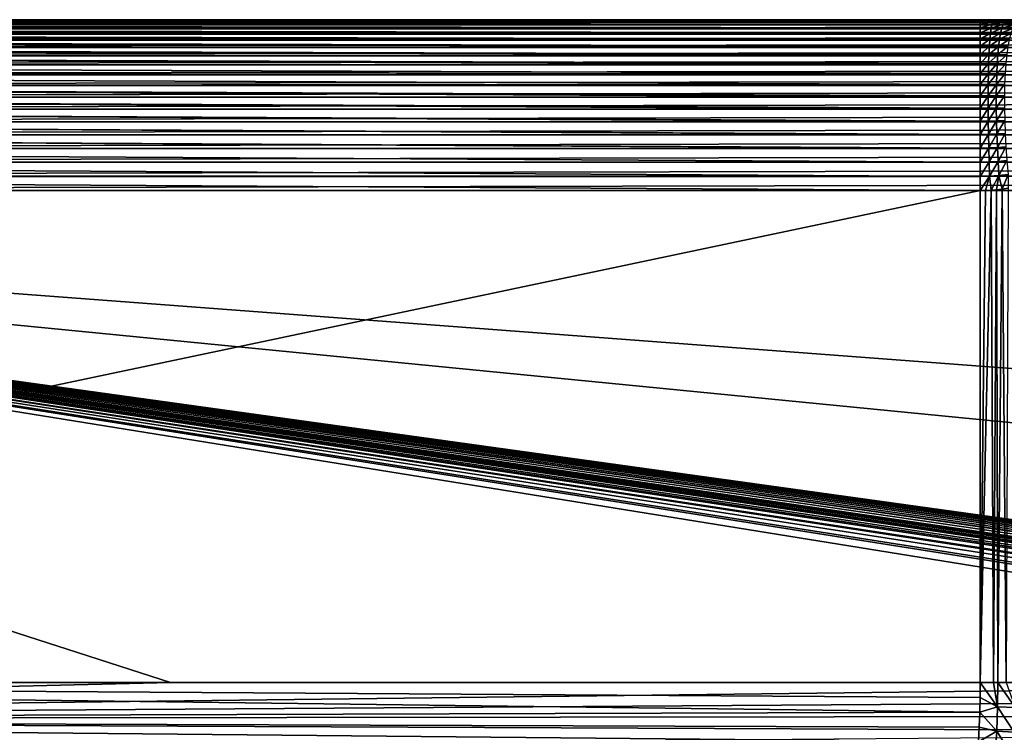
# Model space of a CAD drawing. Header units: metres. Extents: x -105 to 105, y -72 to 59.
# Tile 85 of 256: x -52 to -25, y -1 to 18. Entities that reach past the tile are written whole.
import ezdxf

# ---------------------------------------------------------------- set-up
doc = ezdxf.new("R2010")
doc.units = ezdxf.units.M
doc.layers.add('solid_509431_AD150_SW0001', color=7, linetype='CONTINUOUS')

msp = doc.modelspace()

# ---------------------------------------------------------------- linework, layer by layer
at = {"layer": 'solid_509431_AD150_SW0001'}
for points in [[(-75.364235, 18.25, 10.893912), (-90, 18.25, 12.05), (90, 18.25, 12.05)], [(-90, 18.233948, 12.438123), (90, 18.25, 12.05), (-90, 18.25, 12.05)], [(-25.726921, 18.241127, -12.33878), (-90, 18.25, -12.050002), (-57.793198, 18.25, -12.050066)], [(-25.726921, 18.241127, -12.33878), (-90, 18.233965, -12.437909), (-90, 18.25, -12.050002)], [(90, 18.233948, 12.438123), (90, 18.25, 12.05), (-90, 18.233948, 12.438123)], [(-25.726921, 18.241127, -12.33878), (-25.726921, 18.233948, -12.438227), (-90, 18.233965, -12.437909)], [(-25.726921, 18.1859, -12.823689), (-90, 18.185886, -12.823662), (-90, 18.233965, -12.437909)], [(-25.726921, 18.200407, -12.731069), (-25.726921, 18.1859, -12.823689), (-90, 18.233965, -12.437909)], [(-25.726921, 18.233948, -12.438227), (-25.726921, 18.200407, -12.731069), (-90, 18.233965, -12.437909)], [(90, 18.233948, 12.438123), (-90, 18.233948, 12.438123), (-90, 18.185898, 12.823594)], [(90, 18.185898, 12.823594), (90, 18.233948, 12.438123), (-90, 18.185898, 12.823594)], [(-25.726921, 18.1859, -12.823689), (-25.726921, 18.126942, -13.118562), (-90, 18.185886, -12.823662)], [(90, 18.185898, 12.823594), (-90, 18.185898, 12.823594), (-90, 18.106182, 13.203782)], [(90, 18.106182, 13.203782), (90, 18.185898, 12.823594), (-90, 18.106182, 13.203782)], [(-25.726921, 18.106184, -13.203867), (-90, 18.106081, -13.204182), (-90, 18.185886, -12.823662)], [(-25.726921, 18.126942, -13.118562), (-25.726921, 18.106184, -13.203867), (-90, 18.185886, -12.823662)], [(-74.635765, 18.25, 10.893912), (-75.364235, 18.25, 10.893912), (90, 18.25, 12.05)], [(-73.908966, 18.25, 10.845259), (-74.635765, 18.25, 10.893912), (90, 18.25, 12.05)], [(-73.186996, 18.25, 10.748163), (-73.908966, 18.25, 10.845259), (90, 18.25, 12.05)], [(-72.473167, 18.25, 10.603071), (-73.186996, 18.25, 10.748163), (90, 18.25, 12.05)], [(-71.770584, 18.25, 10.410614), (-72.473167, 18.25, 10.603071), (90, 18.25, 12.05)], [(-71.082458, 18.25, 10.17167), (-71.770584, 18.25, 10.410614), (90, 18.25, 12.05)], [(-70.411804, 18.25, 9.887288), (-71.082458, 18.25, 10.17167), (90, 18.25, 12.05)], [(-69.761658, 18.25, 9.558754), (-70.411804, 18.25, 9.887288), (90, 18.25, 12.05)], [(-69.134903, 18.25, 9.187528), (-69.761658, 18.25, 9.558754), (90, 18.25, 12.05)], [(-68.53434, 18.25, 8.775261), (-69.134903, 18.25, 9.187528), (90, 18.25, 12.05)], [(-67.962662, 18.25, 8.323815), (-68.53434, 18.25, 8.775261), (90, 18.25, 12.05)], [(-67.422394, 18.25, 7.835172), (-67.962662, 18.25, 8.323815), (90, 18.25, 12.05)], [(-66.916, 18.25, 7.311563), (-67.422394, 18.25, 7.835172), (90, 18.25, 12.05)], [(-66.445679, 18.25, 6.755264), (-66.916, 18.25, 7.311563), (90, 18.25, 12.05)], [(-66.013596, 18.25, 6.168835), (-66.445679, 18.25, 6.755264), (90, 18.25, 12.05)], [(-65.621613, 18.25, 5.554809), (-66.013596, 18.25, 6.168835), (90, 18.25, 12.05)], [(-65.271553, 18.25, 4.916022), (-65.621613, 18.25, 5.554809), (90, 18.25, 12.05)], [(-64.964912, 18.25, 4.255229), (-65.271553, 18.25, 4.916022), (90, 18.25, 12.05)], [(-64.70311, 18.25, 3.575481), (-64.964912, 18.25, 4.255229), (90, 18.25, 12.05)], [(-64.487282, 18.25, 2.879718), (-64.70311, 18.25, 3.575481), (90, 18.25, 12.05)], [(-64.31842, 18.25, 2.171134), (-64.487282, 18.25, 2.879718), (90, 18.25, 12.05)], [(-64.197258, 18.25, 1.45282), (-64.31842, 18.25, 2.171134), (90, 18.25, 12.05)], [(-64.124344, 18.25, 0.728042), (-64.197258, 18.25, 1.45282), (90, 18.25, 12.05)], [(73.908966, 18.25, 10.845259), (-64.124344, 18.25, 0.728042), (90, 18.25, 12.05)], [(73.908966, 18.25, 10.845259), (-64.099998, 18.25), (-64.124344, 18.25, 0.728042)], [(73.186996, 18.25, 10.748163), (-57.793198, 18.25, -12.050066), (-64.099998, 18.25)], [(73.908966, 18.25, 10.845259), (73.186996, 18.25, 10.748163), (-64.099998, 18.25)], [(72.473167, 18.25, 10.603071), (-25.726921, 18.25, -12.050113), (-57.793198, 18.25, -12.050066)], [(-25.726921, 18.241127, -12.33878), (-57.793198, 18.25, -12.050066), (-25.726921, 18.25, -12.050113)], [(73.186996, 18.25, 10.748163), (72.473167, 18.25, 10.603071), (-57.793198, 18.25, -12.050066)], [(72.473167, 18.25, 10.603071), (-25.365049, 18.25, -12.060971), (-25.726921, 18.25, -12.050113)], [(-25.726921, 18.241127, -12.33878), (-25.726921, 18.25, -12.050113), (-25.365049, 18.25, -12.060971)], [(-25.366438, 18.240705, -12.356628), (-25.726921, 18.241127, -12.33878), (-25.365049, 18.25, -12.060971)], [(-25.366438, 18.240705, -12.356628), (-25.726921, 18.233948, -12.438227), (-25.726921, 18.241127, -12.33878)], [(-25.366438, 18.240705, -12.356628), (-25.726921, 18.200407, -12.731069), (-25.726921, 18.233948, -12.438227)], [(-25.389153, 18.199511, -12.747266), (-25.726921, 18.200407, -12.731069), (-25.366438, 18.240705, -12.356628)], [(-25.389153, 18.199511, -12.747266), (-25.726921, 18.1859, -12.823689), (-25.726921, 18.200407, -12.731069)], [(-25.389153, 18.199511, -12.747266), (-25.726921, 18.126942, -13.118562), (-25.726921, 18.1859, -12.823689)], [(-25.410286, 18.125677, -13.133158), (-25.726921, 18.126942, -13.118562), (-25.389153, 18.199511, -12.747266)], [(-25.410286, 18.125677, -13.133158), (-25.389153, 18.199511, -12.747266), (-25.052534, 18.197065, -12.793337)], [(-25.093636, 18.122282, -13.174716), (-25.410286, 18.125677, -13.133158), (-25.052534, 18.197065, -12.793337)], [(-25.389153, 18.199511, -12.747266), (-25.366438, 18.240705, -12.356628), (-25.008402, 18.239517, -12.407354)], [(-25.052534, 18.197065, -12.793337), (-25.389153, 18.199511, -12.747266), (-25.008402, 18.239517, -12.407354)], [(-25.366438, 18.240705, -12.356628), (-25.365049, 18.25, -12.060971), (-24.991703, 18.25, -12.094445)], [(-25.008402, 18.239517, -12.407354), (-25.366438, 18.240705, -12.356628), (-24.991703, 18.25, -12.094445)], [(72.473167, 18.25, 10.603071), (-24.991703, 18.25, -12.094445), (-25.365049, 18.25, -12.060971)], [(-25.093636, 18.122282, -13.174716), (-25.052534, 18.197065, -12.793337), (-24.719467, 18.193434, -12.865367)], [(-24.779036, 18.117332, -13.239779), (-25.093636, 18.122282, -13.174716), (-24.719467, 18.193434, -12.865367)], [(-25.726921, 18.106184, -13.203867), (-25.726921, 18.021246, -13.49853), (-90, 18.106081, -13.204182)], [(90, 18.106182, 13.203782), (-90, 18.106182, 13.203782), (-90, 17.99534, 13.576088)], [(90, 17.99534, 13.576088), (90, 18.106182, 13.203782), (-90, 17.99534, 13.576088)], [(-25.726921, 17.995348, -13.576164), (-90, 17.995169, -13.576591), (-90, 18.106081, -13.204182)], [(-25.726921, 18.021246, -13.49853), (-25.726921, 17.995348, -13.576164), (-90, 18.106081, -13.204182)], [(-25.726921, 17.995348, -13.576164), (-25.726921, 17.884064, -13.8683), (-90, 17.995169, -13.576591)], [(90, 17.99534, 13.576088), (-90, 17.99534, 13.576088), (-90, 17.854136, 13.937968)], [(90, 17.854136, 13.937968), (90, 17.99534, 13.576088), (-90, 17.854136, 13.937968)], [(-25.726921, 17.854145, -13.938036), (-90, 17.853945, -13.938405), (-90, 17.995169, -13.576591)], [(-25.726921, 17.884064, -13.8683), (-25.726921, 17.854145, -13.938036), (-90, 17.995169, -13.576591)], [(-25.410286, 18.125677, -13.133158), (-25.726921, 18.106184, -13.203867), (-25.726921, 18.126942, -13.118562)], [(-25.410286, 18.125677, -13.133158), (-25.726921, 18.021246, -13.49853), (-25.726921, 18.106184, -13.203867)], [(-25.429691, 18.01973, -13.511588), (-25.726921, 18.021246, -13.49853), (-25.410286, 18.125677, -13.133158)], [(-25.429691, 18.01973, -13.511588), (-25.726921, 17.995348, -13.576164), (-25.726921, 18.021246, -13.49853)], [(-25.429691, 18.01973, -13.511588), (-25.726921, 17.884064, -13.8683), (-25.726921, 17.995348, -13.576164)], [(-25.447229, 17.88241, -13.87989), (-25.726921, 17.884064, -13.8683), (-25.429691, 18.01973, -13.511588)], [(-25.447229, 17.88241, -13.87989), (-25.726921, 17.854145, -13.938036), (-25.726921, 17.884064, -13.8683)], [(-25.447229, 17.88241, -13.87989), (-25.726921, 17.716364, -14.225266), (-25.726921, 17.854145, -13.938036)], [(-25.462778, 17.714687, -14.235472), (-25.726921, 17.716364, -14.225266), (-25.447229, 17.88241, -13.87989)], [(-25.462778, 17.714687, -14.235472), (-25.447229, 17.88241, -13.87989), (-25.165613, 17.878061, -13.912976)], [(-25.447229, 17.88241, -13.87989), (-25.429691, 18.01973, -13.511588), (-25.131416, 18.015697, -13.548807)], [(-25.165613, 17.878061, -13.912976), (-25.447229, 17.88241, -13.87989), (-25.131416, 18.015697, -13.548807)], [(-25.429691, 18.01973, -13.511588), (-25.410286, 18.125677, -13.133158), (-25.093636, 18.122282, -13.174716)], [(-25.131416, 18.015697, -13.548807), (-25.429691, 18.01973, -13.511588), (-25.093636, 18.122282, -13.174716)], [(-25.165613, 17.878061, -13.912976), (-25.131416, 18.015697, -13.548807), (-24.833851, 18.009909, -13.607174)], [(-24.883532, 17.87192, -13.964964), (-25.165613, 17.878061, -13.912976), (-24.833851, 18.009909, -13.607174)], [(-25.131416, 18.015697, -13.548807), (-25.093636, 18.122282, -13.174716), (-24.779036, 18.117332, -13.239779)], [(-24.833851, 18.009909, -13.607174), (-25.131416, 18.015697, -13.548807), (-24.779036, 18.117332, -13.239779)], [(-25.726921, 17.854145, -13.938036), (-25.726921, 17.716364, -14.225266), (-90, 17.853945, -13.938405)], [(90, 17.854136, 13.937968), (-90, 17.854136, 13.937968), (-90, 17.683527, 14.286953)], [(90, 17.683527, 14.286953), (90, 17.854136, 13.937968), (-90, 17.683527, 14.286953)], [(-25.726921, 17.68354, -14.287012), (-90, 17.683352, -14.287278), (-90, 17.853945, -13.938405)], [(-25.726921, 17.716364, -14.225266), (-25.726921, 17.68354, -14.287012), (-90, 17.853945, -13.938405)], [(-25.726921, 17.68354, -14.287012), (-25.726921, 17.519325, -14.566916), (-90, 17.683352, -14.287278)], [(90, 17.683527, 14.286953), (-90, 17.683527, 14.286953), (-90, 17.484682, 14.620656)], [(90, 17.484682, 14.620656), (90, 17.683527, 14.286953), (-90, 17.484682, 14.620656)], [(-25.726921, 17.484701, -14.620708), (-90, 17.484524, -14.620901), (-90, 17.683352, -14.287278)], [(-25.726921, 17.519325, -14.566916), (-25.726921, 17.484701, -14.620708), (-90, 17.683352, -14.287278)], [(-25.462778, 17.714687, -14.235472), (-25.726921, 17.68354, -14.287012), (-25.726921, 17.716364, -14.225266)], [(-25.462778, 17.714687, -14.235472), (-25.726921, 17.519325, -14.566916), (-25.726921, 17.68354, -14.287012)], [(-25.476229, 17.517742, -14.575828), (-25.726921, 17.519325, -14.566916), (-25.462778, 17.714687, -14.235472)], [(-25.476229, 17.517742, -14.575828), (-25.462778, 17.714687, -14.235472), (-25.195984, 17.710342, -14.264658)], [(-25.222313, 17.513721, -14.601376), (-25.476229, 17.517742, -14.575828), (-25.195984, 17.710342, -14.264658)], [(-25.195984, 17.710342, -14.264658), (-25.462778, 17.714687, -14.235472), (-25.165613, 17.878061, -13.912976)], [(-25.222313, 17.513721, -14.601376), (-25.195984, 17.710342, -14.264658), (-24.927725, 17.704334, -14.310631)], [(-24.966122, 17.508335, -14.641741), (-25.222313, 17.513721, -14.601376), (-24.927725, 17.704334, -14.310631)], [(-25.195984, 17.710342, -14.264658), (-25.165613, 17.878061, -13.912976), (-24.883532, 17.87192, -13.964964)], [(-24.927725, 17.704334, -14.310631), (-25.195984, 17.710342, -14.264658), (-24.883532, 17.87192, -13.964964)], [(-25.726921, 17.484701, -14.620708), (-25.726921, 17.294336, -14.890841), (-90, 17.484524, -14.620901)], [(90, 17.484682, 14.620656), (-90, 17.484682, 14.620656), (-90, 17.258961, 14.9368)], [(90, 17.258961, 14.9368), (90, 17.484682, 14.620656), (-90, 17.258961, 14.9368)], [(-25.726921, 17.258984, -14.936843), (-90, 17.258829, -14.93697), (-90, 17.484524, -14.620901)], [(-25.726921, 17.294336, -14.890841), (-25.726921, 17.258984, -14.936843), (-90, 17.484524, -14.620901)], [(-25.476229, 17.517742, -14.575828), (-25.726921, 17.484701, -14.620708), (-25.726921, 17.519325, -14.566916)], [(-25.476229, 17.517742, -14.575828), (-25.726921, 17.294336, -14.890841), (-25.726921, 17.484701, -14.620708)], [(-25.487484, 17.292961, -14.898562), (-25.726921, 17.294336, -14.890841), (-25.476229, 17.517742, -14.575828)], [(-25.487484, 17.292961, -14.898562), (-25.476229, 17.517742, -14.575828), (-25.222313, 17.513721, -14.601376)], [(-25.244419, 17.289585, -14.920759), (-25.487484, 17.292961, -14.898562), (-25.222313, 17.513721, -14.601376)], [(-25.244419, 17.289585, -14.920759), (-25.222313, 17.513721, -14.601376), (-24.966122, 17.508335, -14.641741)], [(-24.998451, 17.285301, -14.95596), (-25.244419, 17.289585, -14.920759), (-24.966122, 17.508335, -14.641741)], [(-25.726921, 17.258984, -14.936843), (-25.726921, 17.04298, -15.194762), (-90, 17.258829, -14.93697)], [(90, 17.258961, 14.9368), (-90, 17.258961, 14.9368), (-90, 17.007902, 15.233223)], [(90, 17.007902, 15.233223), (90, 17.258961, 14.9368), (-90, 17.007902, 15.233223)], [(-25.726921, 17.007933, -15.23326), (-90, 17.007841, -15.233292), (-90, 17.258829, -14.93697)], [(-25.726921, 17.04298, -15.194762), (-25.726921, 17.007933, -15.23326), (-90, 17.258829, -14.93697)], [(-25.487484, 17.292961, -14.898562), (-25.726921, 17.258984, -14.936843), (-25.726921, 17.294336, -14.890841)], [(-25.487484, 17.292961, -14.898562), (-25.726921, 17.04298, -15.194762), (-25.726921, 17.258984, -14.936843)], [(-25.496468, 17.041927, -15.201403), (-25.726921, 17.04298, -15.194762), (-25.487484, 17.292961, -14.898562)], [(-25.496468, 17.041927, -15.201403), (-25.487484, 17.292961, -14.898562), (-25.244419, 17.289585, -14.920759)], [(-25.262142, 17.039509, -15.220559), (-25.496468, 17.041927, -15.201403), (-25.244419, 17.289585, -14.920759)], [(-25.262142, 17.039509, -15.220559), (-25.244419, 17.289585, -14.920759), (-24.998451, 17.285301, -14.95596)], [(-25.024485, 17.036802, -15.251079), (-25.262142, 17.039509, -15.220559), (-24.998451, 17.285301, -14.95596)], [(-25.726921, 17.007933, -15.23326), (-25.726921, 16.767027, -15.47654), (-90, 17.007841, -15.233292)], [(90, 17.007902, 15.233223), (-90, 17.007902, 15.233223), (-90, 16.733223, 15.507902)], [(90, 16.733223, 15.507902), (90, 17.007902, 15.233223), (-90, 16.733223, 15.507902)], [(-25.726921, 16.767027, -15.47654), (-90, 16.733255, -15.507874), (-90, 17.007841, -15.233292)], [(-25.496468, 17.041927, -15.201403), (-25.726921, 17.007933, -15.23326), (-25.726921, 17.04298, -15.194762)], [(-25.496468, 17.041927, -15.201403), (-25.726921, 16.767027, -15.47654), (-25.726921, 17.007933, -15.23326)], [(-25.503115, 16.766409, -15.482216), (-25.726921, 16.767027, -15.47654), (-25.496468, 17.041927, -15.201403)], [(-25.503115, 16.766409, -15.482216), (-25.496468, 17.041927, -15.201403), (-25.262142, 17.039509, -15.220559)], [(-25.27536, 16.765255, -15.498664), (-25.503115, 16.766409, -15.482216), (-25.262142, 17.039509, -15.220559)], [(-25.27536, 16.765255, -15.498664), (-25.262142, 17.039509, -15.220559), (-25.024485, 17.036802, -15.251079)], [(-25.044039, 16.764591, -15.525017), (-25.27536, 16.765255, -15.498664), (-25.024485, 17.036802, -15.251079)], [(-25.726921, 16.767027, -15.47654), (-25.726921, 16.733259, -15.507933), (-90, 16.733255, -15.507874)], [(-25.726921, 16.733259, -15.507933), (-25.726921, 16.468422, -15.734188), (-90, 16.733255, -15.507874)], [(-25.726921, 16.468422, -15.734188), (-90, 16.436863, -15.758912), (-90, 16.733255, -15.507874)], [(90, 16.733223, 15.507902), (-90, 16.733223, 15.507902), (-90, 16.4368, 15.758961)], [(90, 16.4368, 15.758961), (90, 16.733223, 15.507902), (-90, 16.4368, 15.758961)], [(-25.503115, 16.766409, -15.482216), (-25.726921, 16.733259, -15.507933), (-25.726921, 16.767027, -15.47654)], [(-25.503115, 16.766409, -15.482216), (-25.726921, 16.468422, -15.734188), (-25.726921, 16.733259, -15.507933)], [(-25.50738, 16.468346, -15.739024), (-25.726921, 16.468422, -15.734188), (-25.503115, 16.766409, -15.482216)], [(-25.50738, 16.468346, -15.739024), (-25.503115, 16.766409, -15.482216), (-25.27536, 16.765255, -15.498664)], [(-25.283979, 16.468756, -15.753116), (-25.50738, 16.468346, -15.739024), (-25.27536, 16.765255, -15.498664)], [(-25.283979, 16.468756, -15.753116), (-25.27536, 16.765255, -15.498664), (-25.044039, 16.764591, -15.525017)], [(-25.056976, 16.470581, -15.775845), (-25.283979, 16.468756, -15.753116), (-25.044039, 16.764591, -15.525017)], [(-25.726921, 16.468422, -15.734188), (-25.726921, 16.436844, -15.758985), (-90, 16.436863, -15.758912)], [(-25.726921, 16.120708, -15.984701), (-90, 16.120584, -15.98473), (-90, 16.436863, -15.758912)], [(-25.726921, 16.149265, -15.965894), (-25.726921, 16.120708, -15.984701), (-90, 16.436863, -15.758912)], [(-25.726921, 16.436844, -15.758985), (-25.726921, 16.149265, -15.965894), (-90, 16.436863, -15.758912)], [(90, 16.4368, 15.758961), (-90, 16.4368, 15.758961), (-90, 16.120657, 15.984682)], [(90, 16.120657, 15.984682), (90, 16.4368, 15.758961), (-90, 16.120657, 15.984682)], [(-25.50738, 16.468346, -15.739024), (-25.726921, 16.436844, -15.758985), (-25.726921, 16.468422, -15.734188)], [(-25.50738, 16.468346, -15.739024), (-25.726921, 16.149265, -15.965894), (-25.726921, 16.436844, -15.758985)], [(-25.50923, 16.149837, -15.97002), (-25.726921, 16.149265, -15.965894), (-25.50738, 16.468346, -15.739024)], [(-25.50923, 16.149837, -15.97002), (-25.50738, 16.468346, -15.739024), (-25.283979, 16.468756, -15.753116)], [(-25.287939, 16.152098, -15.982122), (-25.50923, 16.149837, -15.97002), (-25.283979, 16.468756, -15.753116)], [(-25.287939, 16.152098, -15.982122), (-25.283979, 16.468756, -15.753116), (-25.056976, 16.470581, -15.775845)], [(-25.063206, 16.156847, -16.001799), (-25.287939, 16.152098, -15.982122), (-25.056976, 16.470581, -15.775845)], [(-25.726921, 16.120708, -15.984701), (-25.726921, 15.811807, -16.170025), (-90, 16.120584, -15.98473)], [(90, 16.120657, 15.984682), (-90, 16.120657, 15.984682), (-90, 15.786953, 16.183527)], [(90, 15.786953, 16.183527), (90, 16.120657, 15.984682), (-90, 15.786953, 16.183527)], [(-25.726921, 15.787012, -16.18354), (-90, 15.786595, -16.183722), (-90, 16.120584, -15.98473)], [(-25.726921, 15.811807, -16.170025), (-25.726921, 15.787012, -16.18354), (-90, 16.120584, -15.98473)], [(-25.50923, 16.149837, -15.97002), (-25.726921, 15.811807, -16.170025), (-25.726921, 16.120708, -15.984701)], [(-25.508656, 15.813125, -16.173576), (-25.726921, 15.811807, -16.170025), (-25.50923, 16.149837, -15.97002)], [(-25.50923, 16.149837, -15.97002), (-25.726921, 16.120708, -15.984701), (-25.726921, 16.149265, -15.965894)], [(-25.508656, 15.813125, -16.173576), (-25.50923, 16.149837, -15.97002), (-25.287939, 16.152098, -15.982122)], [(-25.287212, 15.817512, -16.184071), (-25.508656, 15.813125, -16.173576), (-25.287939, 16.152098, -15.982122)], [(-25.287212, 15.817512, -16.184071), (-25.287939, 16.152098, -15.982122), (-25.063206, 16.156847, -16.001799)], [(-25.062685, 15.825593, -16.201284), (-25.287212, 15.817512, -16.184071), (-25.063206, 16.156847, -16.001799)], [(-25.726921, 15.787012, -16.18354), (-25.726921, 15.458422, -16.345144), (-90, 15.786595, -16.183722)], [(90, 15.786953, 16.183527), (-90, 15.786953, 16.183527), (-90, 15.437968, 16.354136)], [(90, 15.437968, 16.354136), (90, 15.786953, 16.183527), (-90, 15.437968, 16.354136)], [(-25.726921, 15.438036, -16.354145), (-90, 15.437317, -16.354422), (-90, 15.786595, -16.183722)], [(-25.726921, 15.458422, -16.345144), (-25.726921, 15.438036, -16.354145), (-90, 15.786595, -16.183722)], [(-25.508656, 15.813125, -16.173576), (-25.726921, 15.458422, -16.345144), (-25.726921, 15.787012, -16.18354)], [(-25.505659, 15.460581, -16.348261), (-25.726921, 15.458422, -16.345144), (-25.508656, 15.813125, -16.173576)], [(-25.508656, 15.813125, -16.173576), (-25.726921, 15.787012, -16.18354), (-25.726921, 15.811807, -16.170025)], [(-25.505659, 15.460581, -16.348261), (-25.508656, 15.813125, -16.173576), (-25.287212, 15.817512, -16.184071)], [(-25.281801, 15.467353, -16.35754), (-25.505659, 15.460581, -16.348261), (-25.287212, 15.817512, -16.184071)], [(-25.281801, 15.467353, -16.35754), (-25.287212, 15.817512, -16.184071), (-25.062685, 15.825593, -16.201284)], [(-25.055414, 15.479156, -16.372898), (-25.281801, 15.467353, -16.35754), (-25.062685, 15.825593, -16.201284)], [(-25.505659, 15.460581, -16.348261), (-25.726921, 15.091598, -16.490019), (-25.726921, 15.438036, -16.354145)], [(-25.500261, 15.094687, -16.49284), (-25.726921, 15.091598, -16.490019), (-25.505659, 15.460581, -16.348261)], [(-25.505659, 15.460581, -16.348261), (-25.726921, 15.438036, -16.354145), (-25.726921, 15.458422, -16.345144)], [(-25.500261, 15.094687, -16.49284), (-25.505659, 15.460581, -16.348261), (-25.281801, 15.467353, -16.35754)], [(-25.271748, 15.104088, -16.501307), (-25.500261, 15.094687, -16.49284), (-25.281801, 15.467353, -16.35754)], [(-25.271748, 15.104088, -16.501307), (-25.281801, 15.467353, -16.35754), (-25.055414, 15.479156, -16.372898)], [(-25.041449, 15.119972, -16.515434), (-25.271748, 15.104088, -16.501307), (-25.055414, 15.479156, -16.372898)], [(-25.726921, 15.438036, -16.354145), (-25.726921, 15.091598, -16.490019), (-90, 15.437317, -16.354422)], [(90, 15.437968, 16.354136), (-90, 15.437968, 16.354136), (-90, 15.076088, 16.49534)], [(90, 15.076088, 16.49534), (90, 15.437968, 16.354136), (-90, 15.076088, 16.49534)], [(-25.726921, 15.076164, -16.495348), (-90, 15.075253, -16.495628), (-90, 15.437317, -16.354422)], [(-25.726921, 15.091598, -16.490019), (-25.726921, 15.076164, -16.495348), (-90, 15.437317, -16.354422)], [(-25.726921, 15.076164, -16.495348), (-25.726921, 14.713919, -16.603628), (-90, 15.075253, -16.495628)], [(90, 15.076088, 16.49534), (-90, 15.076088, 16.49534), (-90, 14.703782, 16.606182)], [(90, 14.703782, 16.606182), (90, 15.076088, 16.49534), (-90, 14.703782, 16.606182)], [(-25.726921, 14.703867, -16.606184), (-90, 14.702862, -16.606415), (-90, 15.075253, -16.495628)], [(-25.726921, 14.713919, -16.603628), (-25.726921, 14.703867, -16.606184), (-90, 15.075253, -16.495628)], [(-25.500261, 15.094687, -16.49284), (-25.726921, 14.713919, -16.603628), (-25.726921, 15.076164, -16.495348)], [(-25.4925, 14.71802, -16.6063), (-25.726921, 14.713919, -16.603628), (-25.500261, 15.094687, -16.49284)], [(-25.500261, 15.094687, -16.49284), (-25.726921, 15.076164, -16.495348), (-25.726921, 15.091598, -16.490019)], [(-25.4925, 14.71802, -16.6063), (-25.500261, 15.094687, -16.49284), (-25.271748, 15.104088, -16.501307)], [(-25.257118, 14.730274, -16.614361), (-25.4925, 14.71802, -16.6063), (-25.271748, 15.104088, -16.501307)], [(-25.257118, 14.730274, -16.614361), (-25.271748, 15.104088, -16.501307), (-25.041449, 15.119972, -16.515434)], [(-25.020884, 14.750573, -16.627884), (-25.257118, 14.730274, -16.614361), (-25.041449, 15.119972, -16.515434)], [(-25.726921, 14.703867, -16.606184), (-25.726921, 14.328045, -16.685171), (-90, 14.702862, -16.606415)], [(90, 14.703782, 16.606182), (-90, 14.703782, 16.606182), (-90, 14.323594, 16.685898)], [(90, 14.323594, 16.685898), (90, 14.703782, 16.606182), (-90, 14.323594, 16.685898)], [(-25.726921, 14.323689, -16.6859), (-90, 14.322665, -16.686054), (-90, 14.702862, -16.606415)], [(-25.726921, 14.328045, -16.685171), (-25.726921, 14.323689, -16.6859), (-90, 14.702862, -16.606415)], [(-25.4925, 14.71802, -16.6063), (-25.726921, 14.328045, -16.685171), (-25.726921, 14.703867, -16.606184)], [(-25.482431, 14.333234, -16.68784), (-25.726921, 14.328045, -16.685171), (-25.4925, 14.71802, -16.6063)], [(-25.4925, 14.71802, -16.6063), (-25.726921, 14.703867, -16.606184), (-25.726921, 14.713919, -16.603628)], [(-25.482431, 14.333234, -16.68784), (-25.4925, 14.71802, -16.6063), (-25.257118, 14.730274, -16.614361)], [(-25.23802, 14.348544, -16.695906), (-25.482431, 14.333234, -16.68784), (-25.257118, 14.730274, -16.614361)], [(-25.23802, 14.348544, -16.695906), (-25.257118, 14.730274, -16.614361), (-25.020884, 14.750573, -16.627884)], [(-24.993866, 14.37356, -16.709461), (-25.23802, 14.348544, -16.695906), (-25.020884, 14.750573, -16.627884)], [(-25.214586, 13.961586, -16.745365), (-25.23802, 14.348544, -16.695906), (-24.993866, 14.37356, -16.709461)], [(-24.960585, 13.991587, -16.759586), (-25.214586, 13.961586, -16.745365), (-24.993866, 14.37356, -16.709461)], [(-25.726921, 14.323689, -16.6859), (-25.726921, 13.936692, -16.734074), (-90, 14.322665, -16.686054)], [(90, 14.323594, 16.685898), (-90, 14.323594, 16.685898), (-90, 13.938123, 16.733948)], [(90, 13.938123, 16.733948), (90, 14.323594, 16.685898), (-90, 13.938123, 16.733948)], [(-25.726921, 13.936692, -16.734074), (-90, 13.937407, -16.734007), (-90, 14.322665, -16.686054)], [(-25.482431, 14.333234, -16.68784), (-25.726921, 13.936692, -16.734074), (-25.726921, 14.323689, -16.6859)], [(-25.470125, 13.943037, -16.736883), (-25.726921, 13.936692, -16.734074), (-25.482431, 14.333234, -16.68784)], [(-25.482431, 14.333234, -16.68784), (-25.726921, 14.323689, -16.6859), (-25.726921, 14.328045, -16.685171)], [(-25.470125, 13.943037, -16.736883), (-25.482431, 14.333234, -16.68784), (-25.23802, 14.348544, -16.695906)], [(-25.214586, 13.961586, -16.745365), (-25.470125, 13.943037, -16.736883), (-25.23802, 14.348544, -16.695906)], [(90, 13.938123, 16.733948), (-90, 13.55, 16.75), (90, 13.55, 16.75)], [(90, 13.938123, 16.733948), (-90, 13.938123, 16.733948), (-90, 13.55, 16.75)], [(-90, 13.937407, -16.734007), (-25.726921, 13.550113, -16.75), (-57.793198, 13.550066, -16.75)], [(-25.726921, 13.936692, -16.734074), (-25.726921, 13.550113, -16.75), (-90, 13.937407, -16.734007)], [(-25.470125, 13.943037, -16.736883), (-25.726921, 13.550113, -16.75), (-25.726921, 13.936692, -16.734074)], [(-25.470125, 13.943037, -16.736883), (-25.579418, 13.55232, -16.75091), (-25.726921, 13.550113, -16.75)], [(-25.470125, 13.943037, -16.736883), (-25.429174, 13.559208, -16.753733), (-25.579418, 13.55232, -16.75091)], [(-25.214586, 13.961586, -16.745365), (-25.429174, 13.559208, -16.753733), (-25.470125, 13.943037, -16.736883)], [(-25.214586, 13.961586, -16.745365), (-25.276314, 13.570736, -16.758602), (-25.429174, 13.559208, -16.753733)], [(-25.214586, 13.961586, -16.745365), (-25.120501, 13.587168, -16.765682), (-25.276314, 13.570736, -16.758602)], [(-24.960585, 13.991587, -16.759586), (-25.120501, 13.587168, -16.765682), (-25.214586, 13.961586, -16.745365)], [(-24.960585, 13.991587, -16.759586), (-24.961712, 13.608562, -16.775139), (-25.120501, 13.587168, -16.765682)], [(-25.726921, 13.550113, -16.75), (-25.726921, 0, -16.75), (-90, 0, -16.75)], [(-57.793198, 13.550066, -16.75), (-25.726921, 13.550113, -16.75), (-90, 0, -16.75)], [(-90, 13.55, 16.75), (-90, 0, 16.75), (-48.007748, 0, 16.75)], [(-90, 13.55, 16.75), (-48.007748, 0, 16.75), (-6.015833, 0, 16.75)], [(-5.34092, 0.177952, 16.75), (-90, 13.55, 16.75), (-6.015833, 0, 16.75)], [(90, 0, 16.75), (90, 13.55, 16.75), (-90, 13.55, 16.75)], [(48.007751, 0, 16.75), (90, 0, 16.75), (-90, 13.55, 16.75)], [(3.720917, 0.511711, 16.75), (48.007751, 0, 16.75), (-90, 13.55, 16.75)], [(3.298806, 0.569139, 16.75), (3.720917, 0.511711, 16.75), (-90, 13.55, 16.75)], [(3.01273, 0.601458, 16.75), (3.298806, 0.569139, 16.75), (-90, 13.55, 16.75)], [(2.925754, 0.610068, 16.75), (3.01273, 0.601458, 16.75), (-90, 13.55, 16.75)], [(2.597489, 0.635806, 16.75), (2.925754, 0.610068, 16.75), (-90, 13.55, 16.75)], [(2.304592, 0.646827, 16.75), (2.597489, 0.635806, 16.75), (-90, 13.55, 16.75)], [(2.177729, 0.647191, 16.75), (2.304592, 0.646827, 16.75), (-90, 13.55, 16.75)], [(2.035285, 0.643933, 16.75), (2.177729, 0.647191, 16.75), (-90, 13.55, 16.75)], [(1.778526, 0.627627, 16.75), (2.035285, 0.643933, 16.75), (-90, 13.55, 16.75)], [(1.532412, 0.598539, 16.75), (1.778526, 0.627627, 16.75), (-90, 13.55, 16.75)], [(1.489484, 0.592063, 16.75), (1.532412, 0.598539, 16.75), (-90, 13.55, 16.75)], [(1.299424, 0.558219, 16.75), (1.489484, 0.592063, 16.75), (-90, 13.55, 16.75)], [(1.081621, 0.508507, 16.75), (1.299424, 0.558219, 16.75), (-90, 13.55, 16.75)], [(0.909169, 0.459971, 16.75), (1.081621, 0.508507, 16.75), (-90, 13.55, 16.75)], [(0.879924, 0.450841, 16.75), (0.909169, 0.459971, 16.75), (-90, 13.55, 16.75)], [(0.695407, 0.386495, 16.75), (0.879924, 0.450841, 16.75), (-90, 13.55, 16.75)], [(0.529079, 0.316873, 16.75), (0.695407, 0.386495, 16.75), (-90, 13.55, 16.75)], [(-1.625693, 0.61098, 16.75), (0.529079, 0.316873, 16.75), (-90, 13.55, 16.75)], [(-1.649871, 0.614134, 16.75), (-1.625693, 0.61098, 16.75), (-90, 13.55, 16.75)], [(-1.873058, 0.636855, 16.75), (-1.649871, 0.614134, 16.75), (-90, 13.55, 16.75)], [(-2.123794, 0.648979, 16.75), (-1.873058, 0.636855, 16.75), (-90, 13.55, 16.75)], [(-2.204272, 0.649978, 16.75), (-2.123794, 0.648979, 16.75), (-90, 13.55, 16.75)], [(-2.384202, 0.647591, 16.75), (-2.204272, 0.649978, 16.75), (-90, 13.55, 16.75)], [(-2.667575, 0.632535, 16.75), (-2.384202, 0.647591, 16.75), (-90, 13.55, 16.75)], [(-2.864595, 0.615808, 16.75), (-2.667575, 0.632535, 16.75), (-90, 13.55, 16.75)], [(-2.986819, 0.60359, 16.75), (-2.864595, 0.615808, 16.75), (-90, 13.55, 16.75)], [(-3.351197, 0.561144, 16.75), (-2.986819, 0.60359, 16.75), (-90, 13.55, 16.75)], [(-3.582624, 0.530447, 16.75), (-3.351197, 0.561144, 16.75), (-90, 13.55, 16.75)], [(-3.763571, 0.504318, 16.75), (-3.582624, 0.530447, 16.75), (-90, 13.55, 16.75)], [(-4.226883, 0.4275, 16.75), (-3.763571, 0.504318, 16.75), (-90, 13.55, 16.75)], [(-4.335646, 0.407173, 16.75), (-4.226883, 0.4275, 16.75), (-90, 13.55, 16.75)], [(-4.749013, 0.321019, 16.75), (-4.335646, 0.407173, 16.75), (-90, 13.55, 16.75)], [(-5.155212, 0.224811, 16.75), (-4.749013, 0.321019, 16.75), (-90, 13.55, 16.75)], [(-5.34092, 0.177952, 16.75), (-5.155212, 0.224811, 16.75), (-90, 13.55, 16.75)], [(-25.579418, 13.55232, -16.75091), (-25.429174, 13.559208, -16.753733), (-25.726921, 0, -16.75)], [(-25.367107, 0, -16.755465), (-25.726921, 0, -16.75), (-25.429174, 13.559208, -16.753733)], [(-25.579418, 13.55232, -16.75091), (-25.726921, 0, -16.75), (-25.726921, 13.550113, -16.75)], [(-25.367107, 0, -16.755465), (-25.429174, 13.559208, -16.753733), (-25.276314, 13.570736, -16.758602)], [(-25.242283, 0, -16.759966), (-25.367107, 0, -16.755465), (-25.276314, 13.570736, -16.758602)], [(-25.242283, 0, -16.759966), (-25.276314, 13.570736, -16.758602), (-25.120501, 13.587168, -16.765682)], [(-25.017307, 0, -16.771568), (-25.242283, 0, -16.759966), (-25.120501, 13.587168, -16.765682)], [(-25.017307, 0, -16.771568), (-25.120501, 13.587168, -16.765682), (-24.961712, 13.608562, -16.775139)], [(-25.726921, 0, -16.75), (-25.729998, -0.406228, -16.745073), (-90, 0, -16.75)], [(-48.007748, 0, 16.75), (-90, 0, 16.75), (-90, -1.01134, 16.71944)], [(-6.015833, 0, 16.75), (-48.007748, 0, 16.75), (-90, -1.01134, 16.71944)], [(-6.585038, -0.452705, 16.743881), (-6.015833, 0, 16.75), (-90, -1.01134, 16.71944)], [(-25.250422, -0.665624, -16.746716), (-25.729998, -0.406228, -16.745073), (-25.726921, 0, -16.75)], [(-25.250422, -0.665624, -16.746716), (-25.726921, 0, -16.75), (-25.367107, 0, -16.755465)], [(-25.250422, -0.665624, -16.746716), (-25.367107, 0, -16.755465), (-25.242283, 0, -16.759966)], [(-25.250422, -0.665624, -16.746716), (-25.242283, 0, -16.759966), (-24.767197, -0.681632, -16.776726)], [(-24.767197, -0.681632, -16.776726), (-25.242283, 0, -16.759966), (-25.017307, 0, -16.771568)], [(-25.739252, -0.813272, -16.730246), (-90, -1.01134, -16.71944), (-90, 0, -16.75)], [(-25.729998, -0.406228, -16.745073), (-25.739252, -0.813272, -16.730246), (-90, 0, -16.75)], [(-7.158303, -0.909333, 16.725298), (-6.585038, -0.452705, 16.743881), (-90, -1.01134, 16.71944)], [(-25.250422, -0.665624, -16.746716), (-25.739252, -0.813272, -16.730246), (-25.729998, -0.406228, -16.745073)], [(-25.274242, -1.331808, -16.706984), (-25.739252, -0.813272, -16.730246), (-25.250422, -0.665624, -16.746716)], [(-25.274242, -1.331808, -16.706984), (-25.250422, -0.665624, -16.746716), (-24.791269, -1.363448, -16.735371)], [(-25.250422, -0.665624, -16.746716), (-24.767197, -0.681632, -16.776726), (-24.791269, -1.363448, -16.735371)], [(-25.739252, -0.813272, -16.730246), (-25.754688, -1.220966, -16.705441), (-90, -1.01134, -16.71944)], [(-7.730886, -1.370267, 16.693857), (-7.158303, -0.909333, 16.725298), (-90, -1.01134, 16.71944)], [(-25.776327, -1.629369, -16.670563), (-90, -2.018989, -16.627874), (-90, -1.01134, -16.71944)], [(-25.754688, -1.220966, -16.705441), (-25.776327, -1.629369, -16.670563), (-90, -1.01134, -16.71944)], [(-7.730886, -1.370267, 16.693857), (-90, -1.01134, 16.71944), (-90, -2.018989, 16.627874)], [(-25.274242, -1.331808, -16.706984), (-25.754688, -1.220966, -16.705441), (-25.739252, -0.813272, -16.730246)], [(-25.274242, -1.331808, -16.706984), (-25.776327, -1.629369, -16.670563), (-25.754688, -1.220966, -16.705441)], [(-25.314058, -1.998012, -16.640594), (-25.776327, -1.629369, -16.670563), (-25.274242, -1.331808, -16.706984)], [(-25.314058, -1.998012, -16.640594), (-25.274242, -1.331808, -16.706984), (-24.831612, -2.044768, -16.666327)], [(-25.274242, -1.331808, -16.706984), (-24.791269, -1.363448, -16.735371), (-24.831612, -2.044768, -16.666327)]]:
    msp.add_3dface(points, dxfattribs=at)

doc.saveas('drawing.dxf')
